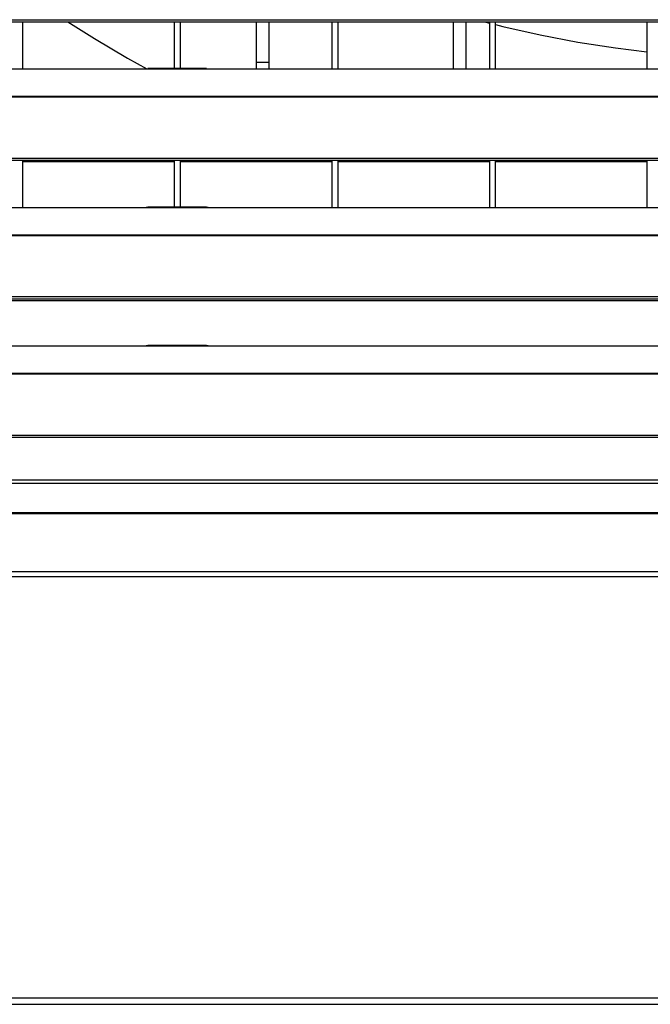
# Model space of a CAD drawing. Header units: millimetres. Extents: x 0 to 39025, y -31299 to 8400.
# Tile 5 of 256: x 6790 to 6990, y -25270 to -24957. Entities that reach past the tile are written whole.
import ezdxf

# ---------------------------------------------------------------- set-up
doc = ezdxf.new("R2010")
doc.units = ezdxf.units.MM

# ---------------------------------------------------------------- blocks, each defined once
blk = doc.blocks.new('*U55')
at = {"lineweight": 25}
for points in [[(7.21, 329.21), (7.21, 329.21), (1142.79, 329.21), (1142.79, 329.21)], [(7.21, 328.56), (7.21, 328.56), (1142.79, 328.56), (1142.79, 328.56)], [(187, 313.6), (187, 313.6), (187, 328.56), (187, 328.56)], [(235, 328.56), (235, 328.56), (235, 313.68), (235, 313.68)], [(237, 313.68), (237, 313.68), (237, 328.56), (237, 328.56)], [(261, 328.56), (261, 328.56), (261, 315.63), (261, 315.63)], [(265, 328.56), (265, 328.56), (265, 315.63), (265, 315.63)], [(285, 328.56), (285, 328.56), (285, 313.6), (285, 313.6)], [(287, 313.6), (287, 313.6), (287, 328.56), (287, 328.56)], [(323.5, 328.56), (323.5, 328.56), (323.5, 313.6), (323.5, 313.6)], [(327.5, 328.56), (327.5, 328.56), (327.5, 313.6), (327.5, 313.6)], [(333.42, 328.56), (333.42, 328.56), (335, 328.15), (335, 328.15)], [(335, 328.56), (335, 328.56), (335, 313.6), (335, 313.6)], [(336.99, 313.6), (336.99, 313.6), (336.99, 328.56), (336.99, 328.56)], [(385, 328.56), (385, 328.56), (385, 313.6), (385, 313.6)], [(41.99, 313.6), (41.99, 313.6), (224.99, 313.6), (224.99, 313.6)], [(224.99, 313.6), (224.99, 313.6), (247, 313.6), (247, 313.6)], [(245.31, 313.68), (245.31, 313.68), (226.65, 313.68), (226.65, 313.68)], [(247, 313.6), (247, 313.6), (818, 313.6), (818, 313.6)], [(265, 315.63), (265, 315.63), (261, 315.63), (261, 315.63)], [(261, 315.63), (261, 315.63), (261, 313.6), (261, 313.6)], [(265, 315.63), (265, 315.63), (265, 313.6), (265, 313.6)], [(16.21, 304.89), (16.21, 304.89), (1133.33, 304.89), (1133.33, 304.89)], [(16.21, 304.67), (16.21, 304.67), (1133.33, 304.67), (1133.33, 304.67)], [(7.21, 285.24), (7.21, 285.24), (1142.79, 285.24), (1142.79, 285.24)], [(7.21, 284.59), (7.21, 284.59), (1142.79, 284.59), (1142.79, 284.59)], [(187, 269.62), (187, 269.62), (187, 284.59), (187, 284.59)], [(235, 284.59), (235, 284.59), (235, 269.7), (235, 269.7)], [(237, 269.7), (237, 269.7), (237, 284.59), (237, 284.59)], [(285, 284.59), (285, 284.59), (285, 269.62), (285, 269.62)], [(287, 269.62), (287, 269.62), (287, 284.59), (287, 284.59)], [(335, 284.59), (335, 284.59), (335, 269.62), (335, 269.62)], [(336.99, 269.62), (336.99, 269.62), (336.99, 284.59), (336.99, 284.59)], [(385, 284.59), (385, 284.59), (385, 269.62), (385, 269.62)], [(187, 284.18), (187, 284.18), (235, 284.18), (235, 284.18)], [(237, 284.18), (237, 284.18), (285, 284.18), (285, 284.18)], [(287, 284.18), (287, 284.18), (335, 284.18), (335, 284.18)], [(336.99, 284.18), (336.99, 284.18), (385, 284.18), (385, 284.18)], [(41.99, 269.62), (41.99, 269.62), (224.99, 269.62), (224.99, 269.62)], [(224.99, 269.62), (224.99, 269.62), (247, 269.62), (247, 269.62)], [(245.31, 269.7), (245.31, 269.7), (226.65, 269.7), (226.65, 269.7)], [(247, 269.62), (247, 269.62), (818, 269.62), (818, 269.62)], [(16.21, 260.91), (16.21, 260.91), (1133.33, 260.91), (1133.33, 260.91)], [(16.21, 260.7), (16.21, 260.7), (1133.33, 260.7), (1133.33, 260.7)], [(7.21, 241.26), (7.21, 241.26), (1142.79, 241.26), (1142.79, 241.26)], [(7.21, 240.61), (7.21, 240.61), (1142.79, 240.61), (1142.79, 240.61)], [(1104.04, 239.97), (1104.04, 239.97), (45.96, 239.97), (45.96, 239.97)], [(41.81, 225.66), (41.81, 225.66), (225.19, 225.66), (225.19, 225.66)], [(41.99, 225.65), (41.99, 225.65), (224.99, 225.65), (224.99, 225.65)], [(224.99, 225.65), (224.99, 225.65), (247, 225.65), (247, 225.65)], [(245.31, 225.73), (245.31, 225.73), (226.65, 225.73), (226.65, 225.73)], [(246.81, 225.66), (246.81, 225.66), (818.19, 225.66), (818.19, 225.66)], [(247, 225.65), (247, 225.65), (818, 225.65), (818, 225.65)], [(16.21, 216.94), (16.21, 216.94), (1133.33, 216.94), (1133.33, 216.94)], [(16.21, 216.72), (16.21, 216.72), (1133.33, 216.72), (1133.33, 216.72)], [(7.21, 197.29), (7.21, 197.29), (1142.79, 197.29), (1142.79, 197.29)], [(7.21, 196.64), (7.21, 196.64), (1142.79, 196.64), (1142.79, 196.64)], [(1125.88, 182.99), (1125.88, 182.99), (24.11, 182.99), (24.11, 182.99)], [(24.11, 182.03), (24.11, 182.03), (1125.88, 182.03), (1125.88, 182.03)], [(1134.43, 172.31), (1134.43, 172.31), (15.57, 172.31), (15.57, 172.31)], [(1134.39, 172.58), (1134.39, 172.58), (15.61, 172.58), (15.61, 172.58)], [(1143.34, 153.92), (1143.34, 153.92), (6.66, 153.92), (6.66, 153.92)], [(1143.47, 152.28), (1143.47, 152.28), (6.52, 152.28), (6.52, 152.28)], [(6.52, 18.55), (6.52, 18.55), (1143.47, 18.55), (1143.47, 18.55)], [(6.52, 16.54), (6.52, 16.54), (1143.47, 16.54), (1143.47, 16.54)]]:
    blk.add_open_spline(points, degree=3, dxfattribs=at)
for points, knots in [([(201.3, 328.56), (201.3, 328.56), (209.73, 323.24), (209.73, 323.24), (209.73, 323.24), (220.19, 317.02), (220.19, 317.02), (220.19, 317.02), (226.28, 313.6), (226.28, 313.6)], [0, 0, 0, 0, 1, 1, 1, 2, 2, 2, 3, 3, 3, 3]), ([(336.99, 327.64), (336.99, 327.64), (339.25, 327.08), (339.25, 327.08), (339.25, 327.08), (351.11, 324.39), (351.11, 324.39), (351.11, 324.39), (363.04, 322.12), (363.04, 322.12), (363.04, 322.12), (375.05, 320.25), (375.05, 320.25), (375.05, 320.25), (385, 319.02), (385, 319.02)], [0, 0, 0, 0, 1, 1, 1, 2, 2, 2, 3, 3, 3, 4, 4, 4, 5, 5, 5, 5]), ([(224.99, 313.6), (224.99, 313.6), (226.12, 313.65), (226.12, 313.65), (226.12, 313.65), (226.65, 313.66), (226.65, 313.66)], [0, 0, 0, 0, 1, 1, 1, 2, 2, 2, 2]), ([(245.31, 313.66), (245.31, 313.66), (245.83, 313.66), (245.83, 313.66), (245.83, 313.66), (247, 313.6), (247, 313.6)], [0, 0, 0, 0, 1, 1, 1, 2, 2, 2, 2]), ([(224.99, 269.62), (224.99, 269.62), (226.12, 269.68), (226.12, 269.68), (226.12, 269.68), (226.65, 269.68), (226.65, 269.68)], [0, 0, 0, 0, 1, 1, 1, 2, 2, 2, 2]), ([(245.31, 269.69), (245.31, 269.69), (245.83, 269.68), (245.83, 269.68), (245.83, 269.68), (247, 269.62), (247, 269.62)], [0, 0, 0, 0, 1, 1, 1, 2, 2, 2, 2]), ([(224.99, 225.65), (224.99, 225.65), (226.12, 225.7), (226.12, 225.7), (226.12, 225.7), (226.65, 225.71), (226.65, 225.71)], [0, 0, 0, 0, 1, 1, 1, 2, 2, 2, 2]), ([(245.31, 225.71), (245.31, 225.71), (245.83, 225.71), (245.83, 225.71), (245.83, 225.71), (247, 225.65), (247, 225.65)], [0, 0, 0, 0, 1, 1, 1, 2, 2, 2, 2])]:
    blk.add_open_spline(points, degree=3, knots=knots, dxfattribs=at)

msp = doc.modelspace()

# ---------------------------------------------------------------- block references
at = {"color": 1}
msp.add_blockref('*U55', (6603.64, -25286.44), dxfattribs=at)

doc.saveas('drawing.dxf')
